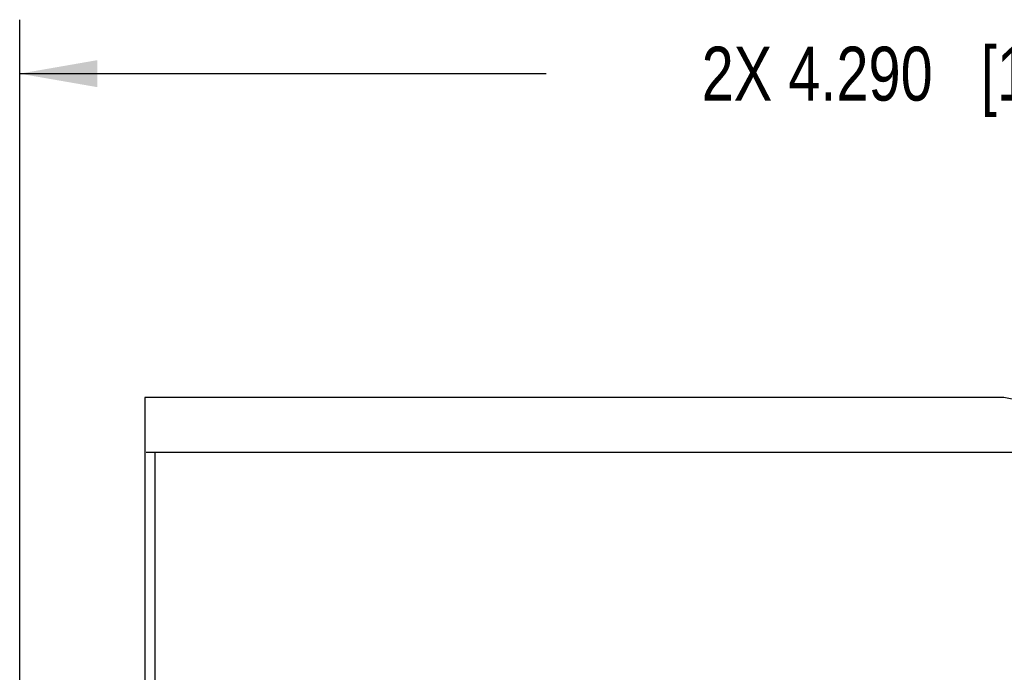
# Model space of a CAD drawing. Header units: inches. Extents: x 0 to 22, y 0 to 17.
# Tile 18 of 41: x 7.5 to 9.8, y 11 to 12.5. Entities that reach past the tile are written whole.
import ezdxf

# ---------------------------------------------------------------- set-up
doc = ezdxf.new("R2010")
doc.units = ezdxf.units.IN
doc.header["$LTSCALE"] = 1.21
doc.header["$MEASUREMENT"] = 0
doc.layers.get('0').update_dxf_attribs({"linetype": 'CONTINUOUS'})
doc.layers.add('DIMENSIONS', color=7, linetype='CONTINUOUS')
doc.styles.get("Standard").update_dxf_attribs({"font": 'txt', "width": 0.8})
doc.dimstyles.new('DIMSTYLE_2', dxfattribs={"dimtxt": 0.125, "dimasz": 0.18, "dimexe": 0.18, "dimexo": 0.0625, "dimgap": 0.09, "dimtad": 0, "dimtih": 1, "dimtoh": 1, "dimdec": 3, "dimzin": 4, "dimdsep": 46, "dimtxsty": 'STANDARD', "dimblk": '_FILLED', "dimblk1": '_FILLED', "dimblk2": '_FILLED', "dimcen": 0.09, "dimadec": 0, "dimazin": 0, "dimtp": 0.01, "dimtm": 0.01, "dimtfac": 1, "dimtdec": 3, "dimtofl": 0, "dimtmove": 0, "dimatfit": 3, "dimldrblk": '_FILLED', "dimfxl": 1, "dimtolj": 1, "dimtzin": 4, "dimarcsym": 0})

# ---------------------------------------------------------------- blocks, each defined once
blk = doc.blocks.new('_FILLED')
at = {"color": 0, "linetype": 'BYBLOCK'}
blk.add_solid([(0, 0), (-1, 0.174), (-1, -0.174)], dxfattribs=at)
blk = doc.blocks.new('*D11')
at = {"layer": 'DIMENSIONS', "color": 2, "linetype": 'CONTINUOUS'}
for p, q in [((7.515, 10.67), (7.515, 12.4712)), ((11.805, 11.6587), (11.805, 12.4712)), ((7.515, 12.3462), (8.735, 12.3462)), ((11.805, 12.3462), (10.585, 12.3462))]:
    blk.add_line(p, q, dxfattribs=at)
at = {"layer": 'DIMENSIONS', "color": 2, "linetype": 'CONTINUOUS', "xscale": 0.18, "yscale": 0.18, "zscale": 0.18, "rotation": 180}
blk.add_blockref('_FILLED', (7.515, 12.3462), dxfattribs=at)
at = {"layer": 'DIMENSIONS', "color": 2, "linetype": 'CONTINUOUS', "xscale": 0.18, "yscale": 0.18, "zscale": 0.18}
blk.add_blockref('_FILLED', (11.805, 12.3462), dxfattribs=at)
at = {"layer": 'DIMENSIONS', "color": 2, "linetype": 'CONTINUOUS', "insert": (9.66, 12.4087), "char_height": 0.125, "width": 1.725, "attachment_point": 2, "line_spacing_factor": 0.9}
blk.add_mtext('2X 4.290{\\Ftxt.shx;\\W1.000000;\\H0.125000; }[108.97]', dxfattribs=at)

msp = doc.modelspace()

# ---------------------------------------------------------------- linework, layer by layer
at = {"color": 6, "linetype": 'CONTINUOUS'}
for p, q in [((7.805, 11.5962), (7.805, 6.5302)), ((9.795, 11.5962), (7.805, 11.5962)), ((11.048, 11.3392), (9.795, 11.5962))]:
    msp.add_line(p, q, dxfattribs=at)
at = {"color": 9, "linetype": 'CONTINUOUS'}
for p, q in [((10.3047, 11.469), (7.8082, 11.469)), ((7.8282, 11.469), (7.8282, 6.6574))]:
    msp.add_line(p, q, dxfattribs=at)

# ---------------------------------------------------------------- dimensions: what is measured, and where the dimension line sits
at = {"layer": 'DIMENSIONS', "color": 2, "linetype": 'CONTINUOUS'}
dim = msp.add_linear_dim(base=(7.515, 12.3462), p1=(11.805, 11.6587), p2=(7.515, 10.67), angle=180, text='2X <>', dimstyle='DIMSTYLE_2', dxfattribs=at)
dim.commit()
dim.dimension.update_dxf_attribs({"geometry": '*D11', "text_midpoint": (9.56, 12.3462), "dimtype": 160})

doc.saveas('drawing.dxf')
